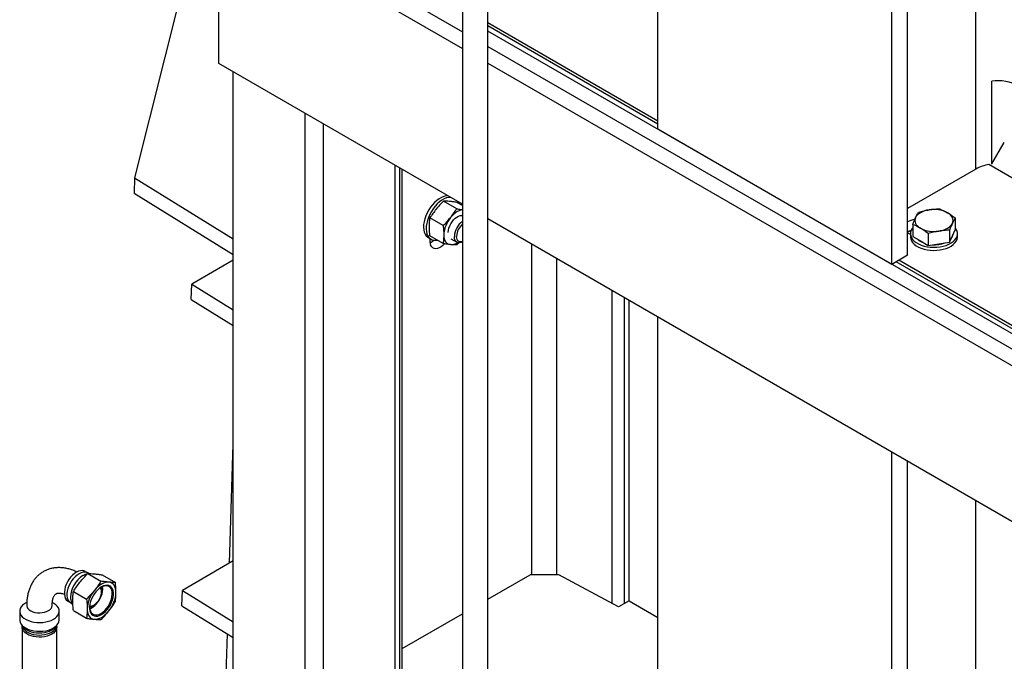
# Model space of a CAD drawing. Header units: millimetres. Extents: x 0 to 25230, y 0 to 17820.
# Tile 6 of 214: x 3349 to 4123, y 10362 to 10866. Entities that reach past the tile are written whole.
import ezdxf

# ---------------------------------------------------------------- set-up
doc = ezdxf.new("R2010")
doc.units = ezdxf.units.MM
doc.linetypes.add('SLD-Sólida', pattern=[0])
doc.layers.add('REFERÊNCIAS', color=9, linetype='SLD-Sólida')

msp = doc.modelspace()

# ---------------------------------------------------------------- linework, layer by layer
at = {"color": 7, "linetype": 'SLD-Sólida', "lineweight": 25, "ltscale": 30}
for p, q in [((3696.94, 11851.49), (3696.94, 10195.64)), ((3716.94, 10195.64), (3716.94, 11851.49)), ((3401.78, 10431.81), (3400.15, 10432.75)), ((3403.27, 10430.99), (3402.29, 10431.56)), ((3402.37, 10431.01), (3412.75, 10425.02)), ((3413.68, 10429.99), (3424.06, 10424)), ((3413.08, 10419.22), (3412.74, 10420.05)), ((3391.06, 10416.93), (3401.43, 10410.94)), ((3354.45, 10408.39), (3353.37, 10407.76)), ((3375.33, 10407.76), (3374.48, 10408.26)), ((3386.68, 10409.43), (3388.31, 10408.49)), ((3388.79, 10408.17), (3389.95, 10407.5)), ((3403.88, 10403.29), (3405.26, 10403.96)), ((3403.98, 10404.87), (3404.86, 10404.99)), ((3348.83, 10401.43), (3348.83, 10394.59)), ((3379.88, 10394.59), (3379.88, 10401.43)), ((3391.06, 10401.85), (3401.43, 10395.86)), ((3350.75, 10388.87), (3350.75, 10349.68)), ((3377.95, 10349.68), (3377.95, 10388.87))]:
    msp.add_line(p, q, dxfattribs=at)
at = {"color": 7, "linetype": 'SLD-Sólida', "lineweight": 25, "ltscale": 30, "flags": 128}
for points in [[(3400.15, 10432.75), (3399.26, 10433.14), (3397.95, 10433.37), (3396.51, 10433.27), (3394.98, 10432.84), (3393.42, 10432.08), (3391.85, 10431.03), (3390.33, 10429.7), (3388.89, 10428.14), (3387.57, 10426.39), (3386.41, 10424.49), (3385.45, 10422.5), (3384.7, 10420.47), (3384.19, 10418.46), (3383.93, 10416.52), (3383.93, 10414.7), (3384.19, 10413.06), (3384.7, 10411.64), (3385.45, 10410.47), (3386.41, 10409.6), (3386.68, 10409.43)], [(3402.29, 10431.56), (3401.4, 10431.95), (3400.08, 10432.18), (3398.64, 10432.08), (3397.11, 10431.64), (3395.54, 10430.89), (3393.97, 10429.83), (3392.44, 10428.5), (3390.99, 10426.94), (3389.67, 10425.18), (3388.51, 10423.28), (3387.55, 10421.28), (3386.8, 10419.25), (3386.28, 10417.23), (3386.02, 10415.28), (3386.02, 10413.46), (3386.28, 10411.82), (3386.8, 10410.39), (3387.55, 10409.22), (3388.51, 10408.34), (3388.79, 10408.17)], [(3413.22, 10398.76), (3414.77, 10399.8), (3416.28, 10401.12), (3417.71, 10402.67), (3419.01, 10404.4), (3420.16, 10406.29), (3421.12, 10408.26), (3421.86, 10410.27), (3422.37, 10412.27), (3422.62, 10414.19), (3422.62, 10415.99), (3422.37, 10417.62), (3421.86, 10419.03), (3421.12, 10420.18), (3420.16, 10421.05), (3419.01, 10421.61), (3417.71, 10421.84), (3416.28, 10421.74), (3414.77, 10421.31), (3413.22, 10420.56), (3411.66, 10419.51), (3410.15, 10418.2), (3408.72, 10416.65), (3407.42, 10414.91), (3406.27, 10413.03), (3405.31, 10411.06), (3404.57, 10409.05), (3404.06, 10407.05), (3403.81, 10405.13), (3403.81, 10403.33), (3404.06, 10401.7), (3404.57, 10400.29), (3405.31, 10399.13), (3406.27, 10398.27), (3407.42, 10397.71), (3408.72, 10397.48), (3410.15, 10397.58), (3411.66, 10398.01), (3413.22, 10398.76)], [(3407.13, 10405.82), (3408.42, 10406.71), (3409.64, 10407.87), (3410.77, 10409.24), (3411.75, 10410.77), (3412.54, 10412.4), (3413.1, 10414.06), (3413.42, 10415.69), (3413.49, 10417.21), (3413.3, 10418.57), (3412.85, 10419.7), (3412.55, 10420.15)], [(3407.13, 10406.23), (3408.38, 10407.1), (3409.58, 10408.24), (3410.67, 10409.59), (3411.6, 10411.1), (3412.34, 10412.7), (3412.85, 10414.32), (3413.11, 10415.89), (3413.11, 10417.35), (3412.85, 10418.61), (3412.34, 10419.64), (3412.16, 10419.88)], [(3418.87, 10424.24), (3417.54, 10424.23), (3416.14, 10423.97), (3414.69, 10423.46), (3413.22, 10422.72), (3411.74, 10421.76), (3410.29, 10420.59), (3408.89, 10419.23), (3407.56, 10417.71)], [(3412.74, 10420.05), (3412.67, 10420.21), (3412.67, 10420.22)], [(3412.69, 10399.68), (3414.19, 10400.69), (3415.65, 10401.98), (3417.03, 10403.49), (3418.28, 10405.19), (3419.37, 10407.03), (3420.27, 10408.95), (3420.95, 10410.9), (3421.39, 10412.83), (3421.59, 10414.67), (3421.52, 10416.37), (3421.2, 10417.9), (3420.64, 10419.19), (3419.85, 10420.22), (3418.85, 10420.95), (3417.67, 10421.37), (3416.35, 10421.46), (3414.93, 10421.22), (3413.44, 10420.65), (3412.94, 10420.4)], [(3424.53, 10416.19), (3424.43, 10417.84), (3424.14, 10419.35), (3423.67, 10420.69), (3423.01, 10421.85), (3422.19, 10422.79), (3421.22, 10423.52), (3420.1, 10424), (3418.87, 10424.24)], [(3353.37, 10407.76), (3352.57, 10407.26), (3351.16, 10406.15), (3350.07, 10404.94), (3349.31, 10403.64), (3348.9, 10402.28), (3348.85, 10400.91), (3349.17, 10399.55), (3349.85, 10398.24), (3350.86, 10397), (3352.19, 10395.86), (3353.81, 10394.85), (3355.67, 10394), (3357.73, 10393.32), (3359.95, 10392.83), (3362.28, 10392.55), (3364.65, 10392.47), (3367.02, 10392.6), (3369.32, 10392.94), (3371.51, 10393.47), (3373.53, 10394.2), (3375.33, 10395.09)], [(3354.35, 10405.94), (3354.38, 10405.53), (3354.7, 10404.45), (3355.36, 10403.42), (3356.35, 10402.48), (3357.63, 10401.67), (3359.15, 10401.01), (3360.86, 10400.53), (3362.7, 10400.25), (3364.59, 10400.17), (3366.48, 10400.3), (3368.29, 10400.63), (3369.96, 10401.16), (3371.43, 10401.86)], [(3375.33, 10395.09), (3376.88, 10396.13), (3378.13, 10397.3), (3379.06, 10398.56), (3379.65, 10399.89), (3379.88, 10401.26), (3379.74, 10402.63), (3379.24, 10403.97), (3378.4, 10405.25), (3377.22, 10406.44), (3375.74, 10407.52), (3375.33, 10407.76)], [(3403.78, 10404.52), (3403.78, 10404.39), (3403.98, 10402.77), (3404.42, 10401.36), (3405.1, 10400.19), (3406, 10399.31), (3407.09, 10398.73), (3408.34, 10398.47), (3409.72, 10398.55), (3411.18, 10398.96), (3412.69, 10399.68)], [(3403.79, 10404.85), (3403.8, 10404.85), (3403.98, 10404.87)], [(3401.9, 10403.13), (3402, 10401.48), (3402.29, 10399.97), (3402.76, 10398.63), (3403.42, 10397.47), (3404.24, 10396.52), (3405.22, 10395.8), (3406.33, 10395.32), (3407.56, 10395.08)], [(3407.56, 10395.08), (3408.89, 10395.09), (3410.29, 10395.35), (3411.74, 10395.85), (3413.22, 10396.59), (3414.69, 10397.56), (3416.14, 10398.73), (3417.54, 10400.09), (3418.87, 10401.61)], [(3348.83, 10394.59), (3348.85, 10394.07), (3349.17, 10392.71), (3349.85, 10391.4), (3350.86, 10390.16), (3352.19, 10389.02), (3353.81, 10388.01), (3355.67, 10387.16), (3357.73, 10386.48), (3359.95, 10385.99), (3362.28, 10385.71), (3364.65, 10385.63), (3367.02, 10385.76), (3369.32, 10386.1), (3371.51, 10386.64), (3373.53, 10387.36), (3375.33, 10388.25)], [(3373.97, 10383.32), (3372.3, 10382.5), (3370.43, 10381.85), (3368.4, 10381.38), (3366.27, 10381.1), (3364.08, 10381.02), (3361.9, 10381.15), (3359.79, 10381.48), (3357.79, 10382), (3355.97, 10382.69), (3354.36, 10383.55), (3353.01, 10384.54), (3351.95, 10385.65), (3351.22, 10386.84), (3350.82, 10388.08), (3350.78, 10389.35), (3350.87, 10389.9)], [(3350.84, 10390.18), (3350.9, 10389.72), (3351.29, 10388.49), (3352.02, 10387.3), (3353.07, 10386.2), (3354.41, 10385.21), (3356.01, 10384.36), (3357.83, 10383.67), (3359.81, 10383.15), (3361.92, 10382.83), (3364.08, 10382.7), (3366.25, 10382.78), (3368.38, 10383.05), (3370.4, 10383.52), (3372.26, 10384.17), (3373.92, 10384.99)], [(3351.68, 10389.41), (3352.02, 10388.94), (3353.07, 10387.83), (3354.41, 10386.85), (3356.01, 10385.99), (3357.83, 10385.3), (3359.81, 10384.78), (3361.92, 10384.46), (3364.08, 10384.33), (3366.25, 10384.41), (3368.38, 10384.69), (3370.4, 10385.15), (3372.26, 10385.8), (3373.92, 10386.62)], [(3377.84, 10389.9), (3377.95, 10389.03), (3377.82, 10387.77), (3377.34, 10386.54), (3376.52, 10385.37), (3375.39, 10384.28), (3373.97, 10383.32)], [(3375.33, 10388.25), (3376.88, 10389.29), (3378.13, 10390.46), (3379.06, 10391.72), (3379.65, 10393.05), (3379.88, 10394.42), (3379.88, 10394.59)]]:
    msp.add_lwpolyline(points, dxfattribs=at)
at = {"color": 7, "linetype": 'SLD-Sólida', "lineweight": 25, "ltscale": 900}
for centre, radius, start, end in [((3409.25, 10411.95), 20.43, 121.55649, 178.45879), ((3399.61, 10419.27), 14.54, 335.63782, 6.52761), ((3397.21, 10420.32), 16.97, 341.61642, 357.88174), ((3426.43, 10402), 24.56, 140.22793, 177.36071), ((3400, 10417.32), 24.56, 320.22793, 357.36071), ((3369.55, 10406.3), 4.82, 292.93391, 355.7212), ((3404.25, 10410.28), 5.31, 265.17417, 302.94223), ((3404.44, 10410.34), 4.91, 262.88791, 303.23391), ((3395.97, 10418.2), 16.98, 302.13182, 318.38078), ((3396.43, 10418.42), 16.94, 301.41082, 322.71577), ((3371.11, 10391.22), 6.84, 294.25993, 351.21283), ((3369.73, 10394.41), 8.85, 298.27699, 325.5988)]:
    msp.add_arc(centre, radius, start, end, dxfattribs=at)
at = {"color": 7, "linetype": 'SLD-Sólida', "lineweight": 25, "ltscale": 30}
for points, knots in [([(3393.85, 10432.18), (3393.31, 10432.45), (3391.72, 10433.22), (3389.06, 10434.17), (3385.91, 10435.04), (3382.78, 10435.55), (3379.71, 10435.73), (3376.74, 10435.57), (3373.9, 10435.09), (3371.2, 10434.3), (3368.66, 10433.21), (3366.3, 10431.85), (3364.13, 10430.24), (3362.16, 10428.39), (3360.39, 10426.31), (3358.84, 10424.01), (3357.5, 10421.5), (3356.38, 10418.79), (3355.49, 10415.88), (3354.85, 10412.78), (3354.43, 10409.47), (3354.38, 10407.14), (3354.35, 10405.94)], [0, 0, 0, 0, 0.029281, 0.084887, 0.140004, 0.194274, 0.247386, 0.299168, 0.349618, 0.398888, 0.447228, 0.494951, 0.542392, 0.589788, 0.63748, 0.685787, 0.734984, 0.785271, 0.836739, 0.889347, 0.942925, 1, 1, 1, 1]), ([(3396.24, 10424.24), (3397.21, 10425.4), (3399.15, 10427.73), (3401.3, 10429.91), (3402.37, 10431.01)], [0, 0, 0, 0, 0.498791, 1, 1, 1, 1]), ([(3402.04, 10430.66), (3401.76, 10430.61), (3400.89, 10430.43), (3399.7, 10429.97), (3398.83, 10429.48), (3398.51, 10429.3)], [0, 0, 0, 0, 0.226326, 0.708192, 1, 1, 1, 1]), ([(3402.37, 10431.01), (3403.18, 10431), (3404.79, 10430.98), (3406.63, 10430.84), (3407.56, 10430.77)], [0, 0, 0, 0, 0.498963, 1, 1, 1, 1]), ([(3407.56, 10430.77), (3408.53, 10430.67), (3410.46, 10430.48), (3412.61, 10430.16), (3413.68, 10429.99)], [0, 0, 0, 0, 0.498791, 1, 1, 1, 1]), ([(3391.06, 10416.93), (3391.86, 10418.17), (3393.47, 10420.67), (3395.32, 10423.05), (3396.24, 10424.24)], [0, 0, 0, 0, 0.498963, 1, 1, 1, 1]), ([(3412.75, 10425.02), (3411.94, 10423.77), (3410.33, 10421.28), (3408.48, 10418.9), (3407.56, 10417.71)], [0, 0, 0, 0, 0.498963, 1, 1, 1, 1]), ([(3418.87, 10424.24), (3417.91, 10424.34), (3415.97, 10424.53), (3413.82, 10424.85), (3412.75, 10425.02)], [0, 0, 0, 0, 0.498791, 1, 1, 1, 1]), ([(3424.06, 10424), (3423.26, 10424.01), (3421.64, 10424.03), (3419.8, 10424.17), (3418.87, 10424.24)], [0, 0, 0, 0, 0.498963, 1, 1, 1, 1]), ([(3424.53, 10416.19), (3424.5, 10417.5), (3424.46, 10420.05), (3424.19, 10422.71), (3424.06, 10424)], [0, 0, 0, 0, 0.51333, 1, 1, 1, 1]), ([(3374.35, 10405.94), (3374.36, 10406.3), (3374.37, 10407.34), (3374.51, 10408.92), (3374.8, 10410.55), (3375.19, 10411.93), (3375.65, 10413.05), (3376.14, 10413.9), (3376.63, 10414.54), (3377.13, 10414.99), (3377.63, 10415.3), (3378.24, 10415.53), (3379.02, 10415.66), (3379.95, 10415.69), (3381.1, 10415.56), (3382.43, 10415.28), (3383.48, 10414.9), (3383.99, 10414.71)], [0, 0, 0, 0, 0.033725, 0.097639, 0.161233, 0.224833, 0.28892, 0.354507, 0.423378, 0.498922, 0.588876, 0.672163, 0.743467, 0.808997, 0.871433, 0.93754, 1, 1, 1, 1]), ([(3388.84, 10412.56), (3388.84, 10412.45), (3388.8, 10411.68), (3389.01, 10410.31), (3389.46, 10408.53), (3390.03, 10407.12), (3390.53, 10406.37), (3390.7, 10406.12)], [0, 0, 0, 0, 0.051326, 0.333714, 0.604638, 0.865512, 1, 1, 1, 1]), ([(3390.59, 10409.66), (3390.61, 10410.94), (3390.66, 10413.44), (3390.93, 10415.79), (3391.06, 10416.93)], [0, 0, 0, 0, 0.51333, 1, 1, 1, 1]), ([(3407.56, 10417.71), (3406.59, 10416.55), (3404.65, 10414.22), (3402.51, 10412.04), (3401.43, 10410.94)], [0, 0, 0, 0, 0.498791, 1, 1, 1, 1]), ([(3424.06, 10408.92), (3424.19, 10410.09), (3424.46, 10412.44), (3424.51, 10414.94), (3424.53, 10416.19)], [0, 0, 0, 0, 0.498963, 1, 1, 1, 1]), ([(3391.06, 10401.85), (3390.92, 10403.17), (3390.66, 10405.83), (3390.61, 10408.38), (3390.59, 10409.66)], [0, 0, 0, 0, 0.498963, 1, 1, 1, 1]), ([(3401.43, 10410.94), (3401.57, 10409.61), (3401.83, 10406.96), (3401.88, 10404.41), (3401.9, 10403.13)], [0, 0, 0, 0, 0.498963, 1, 1, 1, 1]), ([(3418.87, 10401.61), (3419.79, 10402.8), (3421.64, 10405.18), (3423.25, 10407.67), (3424.06, 10408.92)], [0, 0, 0, 0, 0.498791, 1, 1, 1, 1]), ([(3401.9, 10403.13), (3401.88, 10401.85), (3401.83, 10399.35), (3401.56, 10397), (3401.43, 10395.86)], [0, 0, 0, 0, 0.51333, 1, 1, 1, 1]), ([(3412.75, 10394.84), (3413.82, 10395.93), (3415.96, 10398.12), (3417.9, 10400.44), (3418.87, 10401.61)], [0, 0, 0, 0, 0.498963, 1, 1, 1, 1]), ([(3401.43, 10395.86), (3402.5, 10395.7), (3404.65, 10395.37), (3406.59, 10395.18), (3407.56, 10395.08)], [0, 0, 0, 0, 0.498963, 1, 1, 1, 1]), ([(3407.56, 10395.08), (3408.48, 10395.01), (3410.33, 10394.87), (3411.94, 10394.85), (3412.75, 10394.84)], [0, 0, 0, 0, 0.498791, 1, 1, 1, 1])]:
    msp.add_open_spline(points, degree=3, knots=knots, dxfattribs=at)
at = {"layer": 'REFERÊNCIAS', "linetype": 'SLD-Sólida', "lineweight": 25, "ltscale": 30}
for p, q in [((3850.56, 10780.13), (3850.56, 11753.45)), ((4034.41, 10674), (4034.41, 11647.32)), ((4046.78, 10681.14), (4046.78, 11117.59)), ((4100.52, 10748.9), (4100.52, 11086.56)), ((3505.45, 10831.76), (3505.45, 10954.24)), ((3505.45, 10954.24), (3696.94, 10843.69)), ((3516.76, 10960.77), (3696.94, 10856.76)), ((3476.31, 10890.08), (3439.12, 10741.96)), ((3850.56, 10786.61), (3716.94, 10863.74)), ((3850.56, 10784.24), (3716.94, 10861.38)), ((4182.53, 10588.49), (3716.94, 10857.27)), ((3716.94, 10845.21), (4172.89, 10582)), ((3696.94, 10721.21), (3505.45, 10831.76)), ((3716.94, 10832.15), (4173.95, 10568.32)), ((3516.77, 9868.01), (3516.77, 10825.22)), ((4113.02, 10752.81), (4113.02, 10818.03)), ((3573.33, 9862.64), (3573.33, 10792.57)), ((3587.48, 10784.4), (3587.48, 9864.28)), ((4034.41, 10674), (3850.56, 10780.13)), ((4113.12, 10752.88), (4122.87, 10769.76)), ((4345.31, 10617.03), (4110.81, 10752.4)), ((3644.04, 9889), (3644.04, 10751.75)), ((3647.6, 10305.61), (3647.6, 10749.7)), ((3649.65, 10306.79), (3649.65, 10748.51)), ((4100.52, 10748.9), (4046.78, 10717.87)), ((3439.12, 10741.96), (3438.75, 10729.93)), ((3439.12, 10741.96), (3516.77, 10694)), ((3438.75, 10729.93), (3516.77, 10681.75)), ((3692.4, 10717.64), (3681.96, 10723.66)), ((3696.94, 10720.19), (3692.57, 10722.71)), ((3681.79, 10704.44), (3671.35, 10710.47)), ((3696.94, 10712.03), (3696.38, 10712.35)), ((4627.96, 10183.74), (3716.94, 10709.67)), ((4084.33, 10710.57), (4084.33, 10701.19)), ((4047.1, 10698.51), (4046.78, 10698.69)), ((4049.1, 10697.35), (4047.1, 10698.51)), ((4049.1, 10698.1), (4049.1, 10695.65)), ((4050.87, 10705.39), (4050.87, 10696.02)), ((4063.12, 10698.32), (4063.12, 10688.95)), ((4079.85, 10700.91), (4079.85, 10691.54)), ((4082.09, 10696.37), (4084.33, 10701.19)), ((4086.1, 10695.65), (4086.1, 10698.1)), ((3670.15, 10694.97), (3672.27, 10693.75)), ((3681.79, 10690.3), (3671.35, 10696.32)), ((3671.62, 10691.81), (3671.62, 10694.13)), ((3687.84, 10694.19), (3692.61, 10691.44)), ((3693.98, 10691.01), (3692.4, 10689.35)), ((4050.87, 10696.02), (4057, 10692.48)), ((4057, 10692.48), (4063.12, 10688.95)), ((4063.12, 10688.95), (4071.48, 10690.24)), ((4071.48, 10690.24), (4079.85, 10691.54)), ((4079.85, 10691.54), (4082.09, 10696.37)), ((3751.53, 10430.13), (3751.53, 10689.7)), ((3516.77, 10677.17), (3484.11, 10658.32)), ((3770.99, 10430.13), (3770.99, 10678.46)), ((4046.78, 10681.14), (4034.41, 10674)), ((4190.87, 10587.78), (4037.97, 10676.05)), ((4193.99, 10588.35), (4040.02, 10677.24)), ((3483.74, 10646.29), (3484.11, 10658.32)), ((3484.11, 10658.32), (3516.77, 10638.15)), ((3814.6, 10407.54), (3814.6, 10653.29)), ((3483.74, 10646.29), (3516.77, 10625.9)), ((3824.34, 10407.64), (3824.34, 10647.67)), ((3827.89, 10409.69), (3827.89, 10645.62)), ((3850.56, 10346.58), (3850.56, 10632.53)), ((3513.89, 10439.25), (3516.77, 10532.81)), ((4034.41, 8873.81), (4034.41, 10526.39)), ((4046.78, 10085.35), (4046.78, 10519.25)), ((4100.52, 10218.42), (4100.52, 10488.23)), ((3516.77, 10440.91), (3476.71, 10417.78)), ((3716.94, 10410.95), (3750.16, 10430.13)), ((3772.79, 10430.13), (3750.16, 10430.13)), ((3819.55, 10404.87), (3772.79, 10430.13)), ((3476.34, 10405.76), (3476.71, 10417.78)), ((3476.71, 10417.78), (3516.77, 10393.04)), ((3476.34, 10405.76), (3516.77, 10380.79)), ((3827.89, 10409.69), (3819.55, 10404.87)), ((3827.89, 10409.69), (3850.56, 10396.6)), ((3649.65, 10372.11), (3696.94, 10399.41)), ((3507.22, 10222.6), (3512.17, 10383.62))]:
    msp.add_line(p, q, dxfattribs=at)
at = {"layer": 'REFERÊNCIAS', "linetype": 'SLD-Sólida', "lineweight": 25, "ltscale": 30, "flags": 128}
for points in [[(3685.38, 10727.88), (3683.99, 10727.79), (3682.24, 10727.38), (3680.43, 10726.65), (3678.61, 10725.62), (3676.8, 10724.3), (3675.04, 10722.72), (3673.36, 10720.91), (3671.81, 10718.92), (3670.4, 10716.76), (3669.17, 10714.5), (3668.13, 10712.16), (3667.32, 10709.81)], [(3687.5, 10726.66), (3686.11, 10726.57), (3684.36, 10726.16), (3682.55, 10725.43), (3680.73, 10724.39), (3678.92, 10723.07), (3677.16, 10721.5), (3675.49, 10719.69), (3673.93, 10717.69), (3672.52, 10715.54), (3671.29, 10713.27), (3670.25, 10710.94), (3669.44, 10708.58)], [(3693.83, 10721.98), (3693.69, 10722.33), (3693.15, 10723.4)], [(3696.94, 10716.9), (3696.89, 10716.9), (3695.58, 10716.66), (3694.22, 10716.18), (3692.84, 10715.49), (3691.45, 10714.58), (3690.09, 10713.49), (3688.78, 10712.21), (3687.53, 10710.79)], [(4063.72, 10716.85), (4061.86, 10716.49), (4060.1, 10715.98), (4058.47, 10715.35), (4057, 10714.61), (4055.7, 10713.76), (4054.61, 10712.81), (4053.74, 10711.8), (4053.11, 10710.73)], [(4082.09, 10706.24), (4082.47, 10707.35), (4082.6, 10708.49), (4082.47, 10709.62), (4082.09, 10710.73), (4081.46, 10711.8), (4080.59, 10712.81), (4079.5, 10713.76), (4078.21, 10714.61)], [(3667.32, 10709.81), (3666.74, 10707.47), (3666.4, 10705.21), (3666.32, 10703.06), (3666.5, 10701.06), (3666.92, 10699.26), (3667.59, 10697.68), (3668.49, 10696.37), (3669.6, 10695.33), (3670.15, 10694.97)], [(3669.44, 10708.58), (3668.86, 10706.25), (3668.52, 10703.99), (3668.44, 10701.83), (3668.62, 10699.84), (3669.04, 10698.03), (3669.71, 10696.46), (3670.61, 10695.14), (3671.72, 10694.11), (3673.02, 10693.38), (3674.49, 10692.97), (3676.09, 10692.89), (3677.11, 10693)], [(3685.77, 10698.97), (3685.76, 10699.16), (3685.89, 10700.78), (3686.27, 10702.49), (3686.89, 10704.22), (3687.72, 10705.92), (3688.73, 10707.52), (3689.9, 10708.97), (3691.17, 10710.21), (3692.5, 10711.2), (3693.84, 10711.9), (3695.15, 10712.29), (3696.37, 10712.35), (3696.94, 10712.26)], [(4053.11, 10710.73), (4052.73, 10709.62), (4052.6, 10708.49), (4052.73, 10707.35), (4053.11, 10706.24), (4053.74, 10705.17), (4054.61, 10704.16), (4055.7, 10703.21), (4057, 10702.36)], [(4071.48, 10700.12), (4073.34, 10700.48), (4075.1, 10700.99), (4076.73, 10701.62), (4078.21, 10702.36), (4079.5, 10703.21), (4080.59, 10704.16), (4081.46, 10705.17), (4082.09, 10706.24)], [(4050.87, 10702.66), (4050.57, 10702.27), (4049.73, 10700.86), (4049.24, 10699.4), (4049.1, 10697.91), (4049.33, 10696.43), (4049.91, 10694.98), (4050.84, 10693.59), (4052.09, 10692.28), (4053.64, 10691.09), (4055.46, 10690.04), (4057.53, 10689.14), (4059.78, 10688.42), (4062.19, 10687.89), (4064.71, 10687.55), (4067.28, 10687.42), (4069.86, 10687.5), (4072.39, 10687.78), (4074.83, 10688.27), (4077.13, 10688.94), (4079.24, 10689.8), (4081.13, 10690.82), (4082.76, 10691.97), (4084.09, 10693.25), (4085.09, 10694.62), (4085.76, 10696.06), (4086.08, 10697.54), (4086.03, 10699.03), (4085.63, 10700.5), (4084.87, 10701.93), (4084.33, 10702.66)], [(3682.74, 10690.11), (3681.53, 10688.89), (3680.12, 10687.77), (3678.68, 10686.94), (3677.27, 10686.43), (3675.93, 10686.26), (3674.71, 10686.43), (3673.65, 10686.93), (3672.79, 10687.75), (3672.15, 10688.87), (3671.75, 10690.23), (3671.62, 10691.81)], [(3682.23, 10697.12), (3682.32, 10695.57), (3682.59, 10694.16), (3683.04, 10692.9), (3683.65, 10691.81), (3684.42, 10690.93), (3685.34, 10690.25), (3686.38, 10689.8), (3687.53, 10689.57)], [(3696.94, 10691.58), (3695.94, 10691.2), (3694.67, 10690.97), (3693.51, 10691.08), (3692.49, 10691.51), (3691.66, 10692.25), (3691.04, 10693.27), (3690.67, 10694.54), (3690.54, 10696.02)], [(3696.94, 10691.78), (3696.34, 10691.65), (3695.22, 10691.63), (3694.23, 10691.95), (3693.41, 10692.57), (3692.81, 10693.49), (3692.43, 10694.65), (3692.3, 10696.02)], [(4049.1, 10695.65), (4049.1, 10695.46), (4049.33, 10693.98), (4049.91, 10692.53), (4050.84, 10691.14), (4052.09, 10689.83), (4053.64, 10688.64), (4055.46, 10687.59), (4057.53, 10686.69), (4059.78, 10685.97), (4062.19, 10685.44), (4064.71, 10685.1), (4067.28, 10684.97), (4069.86, 10685.05), (4072.39, 10685.33), (4074.83, 10685.82), (4077.13, 10686.49), (4079.24, 10687.35), (4081.13, 10688.37), (4082.76, 10689.52), (4084.09, 10690.8), (4085.09, 10692.17), (4085.76, 10693.61), (4086.08, 10695.09), (4086.1, 10695.65)]]:
    msp.add_lwpolyline(points, dxfattribs=at)
at = {"layer": 'REFERÊNCIAS', "linetype": 'SLD-Sólida', "lineweight": 25, "ltscale": 900}
for centre, radius, start, end in [((4117.67, 10781.98), 36.35, 62.47875, 97.34485), ((4115.4, 10722.12), 30.63, 98.6312, 119.05904), ((4067.63, 10694.16), 23.03, 62.64283, 99.7711), ((3705.23, 10696.06), 23.02, 140.22793, 177.36071), ((3706.06, 10695.26), 15.54, 125.93154, 177.1961), ((3706.04, 10695.3), 13.75, 131.41054, 177.00212), ((4054.05, 10694.97), 14.31, 96.51562, 120.49681), ((4053.34, 10688.64), 12.61, 106.96393, 121.31015), ((4053.31, 10688.42), 12.55, 107.53433, 121.33555), ((4067.58, 10722.81), 23.03, 242.64283, 279.7711), ((3666.16, 10702.03), 12.28, 296.53424, 312.52047), ((3687.76, 10699.41), 9.84, 268.68911, 303.28831), ((4064.12, 10703.81), 13.82, 225.37966, 254.62572), ((4067.72, 10713.11), 23.68, 266.93861, 290.64747), ((4076.65, 10698.32), 5.98, 319.57199, 350.63109)]:
    msp.add_arc(centre, radius, start, end, dxfattribs=at)
at = {"layer": 'REFERÊNCIAS', "linetype": 'SLD-Sólida', "lineweight": 25, "ltscale": 30}
for points, knots in [([(3681.96, 10723.66), (3680.96, 10722.64), (3678.95, 10720.59), (3677.13, 10718.41), (3676.22, 10717.32)], [0, 0, 0, 0, 0.498963, 1, 1, 1, 1]), ([(3686.82, 10723.44), (3685.96, 10723.51), (3684.23, 10723.64), (3682.72, 10723.65), (3681.96, 10723.66)], [0, 0, 0, 0, 0.498791, 1, 1, 1, 1]), ([(3692.57, 10722.71), (3691.56, 10722.86), (3689.55, 10723.17), (3687.74, 10723.35), (3686.82, 10723.44)], [0, 0, 0, 0, 0.498963, 1, 1, 1, 1]), ([(3676.22, 10717.32), (3675.35, 10716.2), (3673.62, 10713.97), (3672.11, 10711.64), (3671.35, 10710.47)], [0, 0, 0, 0, 0.498791, 1, 1, 1, 1]), ([(3687.53, 10710.79), (3688.4, 10711.9), (3690.13, 10714.13), (3691.64, 10716.47), (3692.4, 10717.64)], [0, 0, 0, 0, 0.498791, 1, 1, 1, 1]), ([(3692.4, 10717.64), (3693.4, 10717.48), (3694.99, 10717.24), (3696.42, 10717.1), (3696.94, 10717.04)], [0, 0, 0, 0, 0.636254, 1, 1, 1, 1]), ([(4053.11, 10710.73), (4053.49, 10711.51), (4054.24, 10713.07), (4054.98, 10714.39), (4055.35, 10715.05)], [0, 0, 0, 0, 0.498791, 1, 1, 1, 1]), ([(4055.35, 10715.05), (4056.74, 10715.41), (4059.52, 10716.12), (4062.32, 10716.61), (4063.72, 10716.85)], [0, 0, 0, 0, 0.498963, 1, 1, 1, 1]), ([(4063.72, 10716.85), (4065.12, 10717.04), (4067.91, 10717.42), (4070.69, 10717.56), (4072.08, 10717.64)], [0, 0, 0, 0, 0.498791, 1, 1, 1, 1]), ([(4072.08, 10717.64), (4072.6, 10717.42), (4074.63, 10716.55), (4076.68, 10715.44), (4078.21, 10714.61)], [0, 0, 0, 0, 0.251673, 1, 1, 1, 1]), ([(4078.21, 10714.61), (4079.23, 10713.99), (4081.28, 10712.76), (4083.31, 10711.3), (4084.33, 10710.57)], [0, 0, 0, 0, 0.498791, 1, 1, 1, 1]), ([(3670.92, 10703.65), (3670.94, 10704.82), (3670.98, 10707.16), (3671.23, 10709.36), (3671.35, 10710.47)], [0, 0, 0, 0, 0.498791, 1, 1, 1, 1]), ([(3681.79, 10704.44), (3682.79, 10705.46), (3684.8, 10707.51), (3686.62, 10709.69), (3687.53, 10710.79)], [0, 0, 0, 0, 0.498963, 1, 1, 1, 1]), ([(4050.87, 10705.39), (4051.24, 10706.33), (4051.99, 10708.23), (4052.74, 10709.89), (4053.11, 10710.73)], [0, 0, 0, 0, 0.498963, 1, 1, 1, 1]), ([(4082.09, 10706.24), (4081.72, 10705.41), (4080.97, 10703.75), (4080.22, 10701.86), (4079.85, 10700.91)], [0, 0, 0, 0, 0.498791, 1, 1, 1, 1]), ([(4084.33, 10710.57), (4083.96, 10709.91), (4083.22, 10708.59), (4082.47, 10707.03), (4082.09, 10706.24)], [0, 0, 0, 0, 0.498963, 1, 1, 1, 1]), ([(3671.35, 10696.32), (3671.29, 10696.95), (3671.03, 10699.45), (3670.96, 10701.85), (3670.92, 10703.65)], [0, 0, 0, 0, 0.251673, 1, 1, 1, 1]), ([(3681.79, 10704.44), (3681.91, 10703.2), (3682.16, 10700.71), (3682.21, 10698.32), (3682.23, 10697.12)], [0, 0, 0, 0, 0.498963, 1, 1, 1, 1]), ([(4057, 10702.36), (4055.46, 10703.19), (4053.41, 10704.3), (4051.38, 10705.17), (4050.87, 10705.39)], [0, 0, 0, 0, 0.748327, 1, 1, 1, 1]), ([(4063.12, 10698.32), (4062.1, 10699.05), (4060.07, 10700.51), (4058.02, 10701.74), (4057, 10702.36)], [0, 0, 0, 0, 0.498963, 1, 1, 1, 1]), ([(4071.48, 10700.12), (4070.09, 10699.88), (4067.29, 10699.4), (4064.51, 10698.68), (4063.12, 10698.32)], [0, 0, 0, 0, 0.498791, 1, 1, 1, 1]), ([(4079.85, 10700.91), (4078.46, 10700.84), (4075.68, 10700.7), (4072.89, 10700.31), (4071.48, 10700.12)], [0, 0, 0, 0, 0.498963, 1, 1, 1, 1]), ([(3682.23, 10697.12), (3682.18, 10695.38), (3682.12, 10693.05), (3681.85, 10690.85), (3681.79, 10690.3)], [0, 0, 0, 0, 0.748327, 1, 1, 1, 1]), ([(3687.53, 10689.57), (3686.63, 10689.66), (3684.81, 10689.85), (3682.8, 10690.15), (3681.79, 10690.3)], [0, 0, 0, 0, 0.498791, 1, 1, 1, 1]), ([(3692.4, 10689.35), (3691.64, 10689.36), (3690.13, 10689.37), (3688.4, 10689.51), (3687.53, 10689.57)], [0, 0, 0, 0, 0.498963, 1, 1, 1, 1])]:
    msp.add_open_spline(points, degree=3, knots=knots, dxfattribs=at)

doc.saveas('drawing.dxf')
